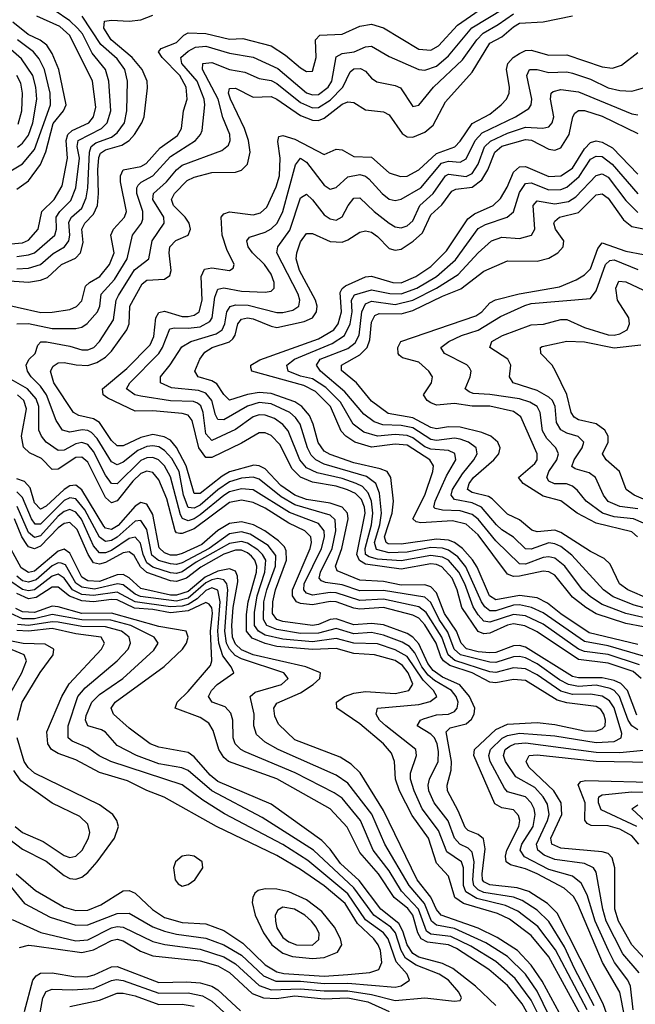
# Model space of a CAD drawing. Header units: inches. Extents: x 884549 to 1028252, y 526810 to 653624.
# Tile 105 of 256: x 942180 to 944262, y 551109 to 554438. Entities that reach past the tile are written whole.
import ezdxf

# ---------------------------------------------------------------- set-up
doc = ezdxf.new("R2010")
doc.units = ezdxf.units.IN
doc.header["$MEASUREMENT"] = 0
doc.layers.add('A9545', color=7, linetype='Continuous')

msp = doc.modelspace()

# ---------------------------------------------------------------- linework, layer by layer
at = {"layer": 'A9545', "color": 5}
for points, elevation in [([(942090, 553483.7), (942251.6, 553448.4), (942290, 553448.9), (942350, 553458.5), (942372.1, 553467.9), (942390, 553488.1), (942403.1, 553536.9), (942416.1, 553550), (942450.6, 553570), (942483.5, 553610), (942499.6, 553650), (942488.6, 553710), (942497.3, 553730), (942534.5, 553770), (942540.8, 553790), (942520.8, 553890), (942520.6, 553910), (942529.6, 553930), (942590, 553941.9), (942607.7, 553952.3), (942655.2, 554004.8), (942713.4, 554046.6), (942727.1, 554070), (942734.3, 554130), (942746.2, 554170), (942743, 554210), (942721.6, 554250), (942661.5, 554310), (942649.9, 554330), (942658.8, 554341.2), (942710, 554360.9), (942734.6, 554385.4), (942750, 554393.6), (942810, 554391.8), (942890, 554372.9), (942934.4, 554374.4), (943030, 554350.4), (943078.7, 554318.7), (943130, 554275), (943150, 554263.3), (943170, 554263.9), (943182.8, 554310), (943180.6, 554370), (943194.5, 554385.5), (943270, 554389), (943330, 554416.7), (943370, 554423.4), (943410.3, 554410.3), (943530, 554338.3), (943570, 554334.7), (943596.7, 554350), (943660.5, 554419.5), (943788.9, 554510)], 3180), ([(942170.4, 553409.6), (942210, 553411), (942290, 553393.5), (942370, 553394.2), (942390, 553398.4), (942408.7, 553411.3), (942443, 553450), (942450.8, 553470), (942456, 553510), (942500.2, 553559.8), (942543, 553630), (942561.3, 553710), (942591.7, 553750), (942596.7, 553763.3), (942596, 553790), (942575.9, 553850), (942576.2, 553870), (942581.1, 553878.9), (942590.8, 553889.2), (942630, 553910.1), (942690, 553975.5), (942774.8, 554030), (942791.9, 554050), (942796.7, 554063.3), (942806.1, 554150), (942804.2, 554170), (942780.3, 554230), (942728.7, 554290), (942724.5, 554310), (942750, 554331.8), (942774.5, 554345.5), (942810, 554348.8), (942890, 554324.7), (942970, 554311.3), (943053.2, 554273.2), (943150, 554190.6), (943170, 554183.8), (943190, 554185.6), (943223.7, 554210), (943235.5, 554230), (943250, 554312.4), (943270, 554323.8), (943310.8, 554330), (943350, 554346), (943370, 554348.6), (943430, 554313.3), (943530, 554270.1), (943550, 554267.7), (943590, 554281.4), (943630, 554316.5), (943709.5, 554410.5), (943871.9, 554510)], 3160), ([(942170, 553637.5), (942210, 553642.6), (942230.1, 553649.9), (942298.4, 553710), (942304.1, 553730), (942303.1, 553770), (942316.3, 553790), (942352.9, 553827.1), (942370.4, 553870), (942381.9, 553970), (942374.8, 554010), (942377.6, 554030), (942456.6, 554070), (942475.4, 554090), (942488.1, 554130), (942481.8, 554230), (942469.9, 554270), (942424.7, 554324.7), (942391.9, 554390), (942376, 554410), (942350, 554434.3), (942296.1, 554470)], 3260), ([(942130, 553556.8), (942210, 553551.2), (942250, 553556.9), (942273.7, 553566.3), (942321.2, 553610), (942368.4, 553631.6), (942385.3, 553650), (942394.7, 553685.3), (942390.7, 553730), (942400.6, 553750), (942430, 553780.5), (942442.6, 553810), (942446.5, 553850), (942444.8, 553930), (942448, 553972), (942453.3, 553986.7), (942470, 553998.5), (942525.9, 554014.1), (942550, 554030), (942568.1, 554050), (942593.5, 554090), (942600.4, 554110), (942612.2, 554207.8), (942611.3, 554230), (942594.7, 554270), (942560.3, 554310), (942488.8, 554370), (942464.5, 554410), (942467.2, 554432.8), (942490, 554436.5), (942550, 554432.9), (942590, 554437.6), (942630, 554453.2)], 3220), ([(942150, 553679.9), (942190, 553683.2), (942210, 553692.8), (942242.9, 553730), (942254.5, 553790), (942296.1, 553830), (942323.1, 553876.9), (942341.5, 553970), (942337.3, 554030), (942342.6, 554050), (942356.9, 554063.1), (942413.5, 554090), (942429.4, 554110), (942437, 554143), (942426.2, 554230), (942350, 554384.5), (942315.8, 554415.8), (942238, 554450)], 3280), ([(942170, 553865.2), (942210, 553892.9), (942250, 553948.3), (942268.9, 553991.1), (942293.3, 554086.7), (942328.1, 554130), (942337.2, 554150), (942312.5, 554270), (942290, 554323.9), (942271.6, 554351.6), (942248.9, 554368.9), (942208.6, 554388.6), (942157.3, 554430)], 3320), ([(942170, 553595.7), (942210, 553598), (942250, 553610), (942292.8, 553647.2), (942331.1, 553670), (942346.7, 553690), (942350, 553710), (942346.7, 553753.3), (942355.7, 553770), (942390, 553800.7), (942404.4, 553835.6), (942410.7, 553870), (942415.8, 553990), (942421.2, 554010), (942438, 554022), (942490, 554041.1), (942510, 554055.5), (942534.1, 554090), (942541.9, 554130), (942544.1, 554230), (942535.6, 554270), (942510, 554306.4), (942453.9, 554353.9), (942391.4, 554450)], 3240), ([(944270, 552036.3), (944250.6, 552050.6), (944238, 552070), (944208.8, 552150), (944190, 552170), (944176.5, 552176.5), (944130, 552187.4), (944070, 552183.4), (944036.3, 552190), (944005.8, 552205.8), (943930, 552259.6), (943890, 552280.1), (943870, 552285), (943850, 552283.5), (943790, 552264.8), (943770, 552265.8), (943670.4, 552290.4), (943649.4, 552309.4), (943627.6, 552367.6), (943598.3, 552410), (943570, 552467.5), (943550, 552485.3), (943410, 552507.8), (943330, 552507.4), (943270, 552527.6), (943214.5, 552534.5), (943200.3, 552540.3), (943193, 552550), (943197.6, 552570), (943236.7, 552650), (943249.5, 552709.5), (943246.4, 552746.4), (943230, 552762.4), (943110, 552797.3), (943064.7, 552824.7), (942990, 552884.5), (942970, 552891.8), (942930, 552888.2), (942890, 552875.5), (942850, 552848.1), (942790, 552797), (942770, 552785.9), (942750, 552789.2), (942734.2, 552830), (942719.6, 552910), (942694.2, 552954.2), (942670, 552981.9), (942650, 552993.6), (942630, 552997.6), (942610, 552995.4), (942579.1, 552980.9), (942530, 552941.5), (942510, 552933.4), (942490, 552942.9), (942442.4, 553022.4), (942422.5, 553042.5), (942410, 553049.3), (942391, 553051), (942350, 553043.3), (942324.5, 553050), (942303.3, 553083.3), (942270.4, 553170), (942250, 553199.5), (942219.3, 553230), (942206.2, 553250), (942202.4, 553270), (942211.2, 553288.8), (942231.9, 553310), (942241.9, 553338.1), (942251.2, 553348.8), (942270.7, 553349.3), (942350, 553334.5), (942390, 553321.4), (942410, 553321.4), (942430.3, 553329.7), (942450, 553349.6), (942496.9, 553423.1), (942505.7, 553490), (942513.9, 553506.1), (942567.9, 553592.1), (942616.4, 553630), (942628.5, 553690), (942668.3, 553750), (942667.5, 553770), (942630.5, 553830), (942632, 553850), (942676.4, 553890), (942710, 553931), (942730, 553946.3), (942863.7, 553996.3), (942886.2, 554013.8), (942891.5, 554030), (942890.6, 554050), (942867.2, 554107.2), (942850.8, 554170), (942798.7, 554270), (942799.3, 554290), (942830, 554293.4), (942890, 554269.8), (942941.3, 554261.3), (942990, 554239.6), (943030, 554232.1), (943050, 554222.8), (943130, 554158.5), (943170, 554140.7), (943190, 554141.5), (943230, 554165.7), (943273.2, 554210), (943297.9, 554262.1), (943310, 554272.5), (943332.7, 554272.7), (943350, 554264.6), (943370, 554240.5), (943387.9, 554227.9), (943450, 554216.1), (943467.3, 554207.3), (943510, 554144.7), (943530, 554149.3), (943579, 554210), (943677.7, 554302.3), (943725.6, 554370), (943747.2, 554392.8), (943798.4, 554421.6), (943850, 554458.4)], 3140), ([(944266.8, 552086.8), (944235.8, 552170), (944213.3, 552193.3), (944190, 552204), (944150, 552212.9), (944070, 552212.3), (944050, 552216.8), (943890, 552316.1), (943870, 552321.9), (943850, 552321.3), (943790, 552298.6), (943770, 552296.8), (943730, 552300.4), (943691.1, 552311.1), (943673, 552330), (943657.7, 552370), (943616.8, 552430), (943590, 552500.4), (943570, 552520.3), (943550, 552526.9), (943470, 552525.8), (943410, 552538.1), (943330, 552542.7), (943254.1, 552574.1), (943248, 552590), (943269.6, 552650), (943291.1, 552750), (943288.4, 552770), (943270.5, 552790), (943230, 552803.4), (943150, 552815.5), (943110.1, 552829.9), (943063.1, 552863.1), (943010, 552919.8), (942990, 552930), (942971.9, 552931.9), (942890, 552908.8), (942864.9, 552895.1), (942790, 552836.1), (942770, 552836), (942743.3, 552930), (942710, 552992.1), (942690, 553016.2), (942668.1, 553028.1), (942630, 553035), (942590, 553025.8), (942530, 552996.9), (942510, 552997.3), (942490, 553015.5), (942450, 553076.4), (942430, 553089), (942379.7, 553099.7), (942362.1, 553110), (942295.8, 553210), (942284.1, 553250), (942293.2, 553266.8), (942310, 553277.7), (942330, 553279.5), (942371.2, 553271.2), (942410, 553269.3), (942441, 553279), (942470, 553297.6), (942490, 553317.6), (942542.8, 553390), (942550.2, 553410), (942552.2, 553470), (942594.6, 553545.4), (942610, 553557.8), (942670, 553561.3), (942687.3, 553572.7), (942692.1, 553590), (942685.6, 553650), (942687.7, 553670), (942707.9, 553692.1), (942749.2, 553710), (942757.7, 553730), (942753.3, 553750), (942739.8, 553770), (942700.3, 553810), (942693, 553830), (942703.3, 553850), (942745.9, 553894.1), (942770, 553906.1), (942830, 553921.1), (942910, 553922.7), (942930.5, 553929.5), (942950.8, 553949.2), (942959, 553990), (942954.1, 554030), (942940.7, 554070), (942892.5, 554170), (942886.4, 554190), (942890, 554205.5), (942910, 554206.2), (942970, 554176.4), (943030, 554178.2), (943050, 554169.8), (943130, 554114.3), (943170, 554098.1), (943190, 554097.7), (943210, 554105), (943270, 554152.5), (943290, 554160.7), (943310, 554158.7), (943350, 554133.3), (943410, 554127), (943430, 554116.4), (943473, 554053), (943490, 554042.1), (943510, 554040.7), (943550, 554057.7), (943578.5, 554081.5), (943620, 554160), (943710, 554260.8), (943770, 554359), (943810, 554379.8), (943850, 554414.4), (943870, 554426), (943950, 554430.5), (944050, 554451)], 3120), ([(942122.4, 553910), (942190, 553951.2), (942230, 553999.2), (942283.7, 554150), (942282.5, 554190), (942264, 554270), (942245.8, 554305.8), (942226.8, 554330), (942172.8, 554370)], 3340), ([(942172.9, 554007.1), (942190, 554020.7), (942210, 554047.6), (942224.9, 554090), (942238, 554170), (942235, 554210), (942223.9, 554250), (942185.8, 554305.8), (942150, 554337.9)], 3360), ([(944281.3, 552210), (944254.3, 552234.3), (944170, 552262.5), (944070, 552275), (943930, 552368.3), (943888.5, 552388.5), (943850, 552394.7), (943830, 552390.8), (943770, 552363.8), (943750, 552362), (943730, 552369.5), (943674.8, 552450), (943659.4, 552510), (943642.7, 552550), (943608.1, 552588.1), (943590, 552596.2), (943570, 552598.4), (943470, 552580.6), (943350, 552597), (943329.4, 552609.4), (943320.7, 552630), (943348.4, 552770), (943346, 552790), (943335.7, 552815.7), (943315.7, 552835.7), (943288.9, 552848.9), (943250, 552860.6), (943170, 552874.3), (943130, 552891.1), (943100.6, 552920.6), (943060.4, 553000.4), (943030, 553032.3), (943010, 553041.3), (942990, 553041.7), (942930, 553006.2), (942830, 552957.8), (942810, 552957.9), (942786.2, 552990), (942763.3, 553083.3), (942750, 553101.3), (942730, 553106.8), (942630, 553115.8), (942570, 553114), (942477.9, 553157.9), (942462.3, 553170), (942460.6, 553190), (942541.8, 553258.2), (942620.7, 553339.3), (942633.4, 553366.6), (942640.7, 553430), (942650, 553448.1), (942670, 553452.2), (942730, 553434.6), (942750, 553434.1), (942770, 553438.6), (942786.8, 553450), (942797.1, 553490), (942794.2, 553570), (942805.5, 553594.5), (942830, 553599.3), (942889.8, 553590.2), (942902, 553598), (942905, 553610), (942880.6, 553660.6), (942864.2, 553710), (942861.5, 553770), (942870, 553781.4), (942890, 553788), (942970, 553778.9), (942994.4, 553785.6), (943016, 553804), (943047.3, 553872.7), (943059, 553910), (943060.7, 553970), (943053.2, 554026.8), (943056.6, 554043.4), (943070, 554047.2), (943110, 554033.9), (943210, 553982.5), (943250, 553999.9), (943270, 553997.9), (943310, 553975.4), (943370, 553972.9), (943430, 553919.9), (943468.2, 553908.2), (943490, 553909.1), (943530, 553930.1), (943590, 553985.6), (943651.7, 554008.3), (943670, 554027.5), (943710, 554087.4), (943770, 554119.2), (943808.4, 554150), (943825.9, 554170), (943835, 554190), (943836.4, 554210), (943826.6, 554270), (943830.3, 554290), (943848.4, 554310), (943870, 554324.3), (943890, 554334), (943910, 554335), (943970, 554317.8), (944030, 554319.9), (944150, 554278.6), (944185.1, 554274.9), (944215.2, 554284.8), (944270, 554326.9)], 3080), ([(944276.6, 552256.6), (944170, 552291.1), (944090, 552301.7), (944070, 552309.4), (943950, 552393.8), (943890, 552422.1), (943850, 552426.5), (943770, 552400.7), (943750, 552404.1), (943730, 552425.3), (943713.1, 552453.1), (943685.3, 552530), (943665.4, 552570), (943630.4, 552610), (943610, 552621.2), (943570, 552626.1), (943470, 552608), (943390, 552614), (943362.1, 552622.1), (943349.7, 552630), (943348, 552650), (943369.6, 552730), (943374.8, 552770), (943369.7, 552809.7), (943358.5, 552838.5), (943339.2, 552859.2), (943318.4, 552870), (943270, 552886.2), (943185.7, 552905.7), (943150, 552923.3), (943127.7, 552950), (943087.9, 553047.9), (943069.8, 553069.8), (943041.8, 553090), (943010, 553101.2), (942990, 553101.7), (942970, 553095.3), (942910, 553051.9), (942830, 553015.8), (942810, 553037.4), (942800.6, 553110), (942792.1, 553132.1), (942781, 553141), (942767.4, 553147.4), (942690, 553149.1), (942590, 553164.6), (942569.8, 553170), (942540.7, 553190), (942552.6, 553210), (942650.3, 553309.7), (942663.2, 553330), (942687.7, 553392.3), (942703.4, 553396.6), (942750, 553394.9), (942790, 553400), (942822.5, 553417.5), (942831.4, 553430), (942840.1, 553499.9), (942850, 553527.1), (942870, 553531.3), (942930, 553520.4), (943010, 553517.3), (943030, 553520.4), (943040.2, 553530), (943040.6, 553550), (943030, 553577.9), (943008.1, 553610), (942967, 553650), (942952.5, 553670), (942948.2, 553690), (942957.2, 553702.8), (943010, 553720.1), (943030, 553730.8), (943050.9, 553750), (943069.7, 553790), (943112.3, 553947.7), (943130, 553969.5), (943150, 553956.3), (943210, 553878.6), (943230, 553865.5), (943250, 553871.2), (943290, 553907.2), (943330, 553914.5), (943350, 553908.9), (943360.4, 553900.4), (943406, 553850), (943430, 553831.9), (943450, 553826.7), (943470, 553831.4), (943536.7, 553870), (943606.5, 553953.5), (943630, 553960.4), (943670, 553957), (943690, 553967.3), (943720.1, 554030), (943744.1, 554055.9), (943856.6, 554110), (943901.7, 554138.3), (943909.9, 554150.1), (943912.4, 554170), (943895.6, 554250), (943903.5, 554270), (943929.9, 554270.1), (943970, 554259.9), (944030, 554261.7), (944050, 554257.5), (944110, 554236.8), (944170, 554208.3), (944210, 554199), (944250, 554196.6), (944290, 554208.3)], 3060), ([(942174.7, 554085.3), (942187.6, 554130), (942189.4, 554190), (942183.3, 554223.3), (942170.5, 554250)], 3380), ([(944290, 552285.6), (944170, 552320.6), (944090, 552336), (943950, 552432.4), (943910.4, 552450.4), (943870, 552459.1), (943850, 552458.1), (943790, 552439), (943770, 552439), (943752.5, 552452.5), (943741.7, 552470), (943688.4, 552588.4), (943661.5, 552621.5), (943630, 552644.8), (943610, 552651.3), (943570, 552653), (943490, 552637.9), (943430, 552635.9), (943386.5, 552646.5), (943380.3, 552670), (943398, 552730), (943403.8, 552770), (943396.6, 552836.6), (943384.8, 552870), (943353, 552893), (943210, 552935.4), (943181.3, 552950), (943165.9, 552965.9), (943153.8, 552990), (943128.7, 553070), (943113.1, 553093.1), (943093.9, 553110), (943030, 553138.9), (942990, 553143.5), (942950, 553131.9), (942870, 553085.3), (942850, 553086.8), (942841.9, 553101.9), (942829.7, 553150), (942810, 553174.8), (942784.4, 553184.4), (942693.7, 553193.7), (942656.1, 553210), (942656.7, 553230), (942689.2, 553270.8), (942727.8, 553332.2), (942758.6, 553350), (942844, 553376), (942864.3, 553390), (942873.8, 553410), (942880.6, 553450), (942891.7, 553468.3), (942910, 553473.9), (942953.1, 553473.1), (943050, 553447.9), (943070, 553447.9), (943103.7, 553456.3), (943123.9, 553470), (943127.7, 553490), (943122, 553510), (943049.9, 553650), (943053.1, 553670), (943093.1, 553726.9), (943130, 553836), (943138.5, 553841.5), (943150, 553847.9), (943170, 553829.5), (943210, 553778.5), (943230, 553765.2), (943250, 553760.7), (943270, 553771.4), (943290.9, 553810), (943310, 553834.5), (943330, 553836.4), (943379.1, 553790), (943430, 553750.5), (943450, 553737.5), (943470, 553734.4), (943490, 553741.2), (943510, 553758.2), (943532.9, 553810), (943577.9, 553850), (943620.5, 553910), (943630, 553916.2), (943690, 553907.5), (943710, 553918.1), (943730.3, 553949.7), (943752, 554008), (943772, 554028), (943830, 554055), (943890, 554074.4), (943948.7, 554071.3), (943970, 554075.9), (943980.7, 554090), (943985.8, 554110), (943975.1, 554170), (943977, 554190), (943984.2, 554195.8), (944010, 554202.3), (944070, 554194.6), (944250, 554120.4), (944270, 554116)], 3040), ([(944270, 552325.6), (944105.3, 552365.3), (944010, 552428.6), (943965.2, 552465.3), (943930, 552483), (943870, 552491.2), (943790, 552476.4), (943769.2, 552490), (943726.9, 552586.9), (943711.4, 552611.4), (943678, 552650), (943650, 552670.7), (943630, 552677.7), (943590, 552681.9), (943470, 552664.5), (943425.7, 552665.7), (943419.2, 552670), (943413.7, 552690), (943439.1, 552770), (943443.9, 552810), (943435.1, 552890), (943423.2, 552910), (943399.5, 552919.5), (943310, 552940), (943230, 552967.6), (943210, 552979.3), (943188.9, 553008.9), (943172.6, 553070), (943159.8, 553099.8), (943134.6, 553130), (943110, 553146.1), (943030, 553173.9), (942990, 553177.8), (942950, 553170.6), (942890, 553152), (942870.6, 553170.6), (942846.8, 553206.8), (942830, 553216.5), (942783.9, 553230), (942772, 553250), (942789.7, 553290.3), (942805.8, 553314.2), (942830.5, 553329.5), (942890, 553348.6), (942901, 553359), (942908.6, 553371.4), (942918, 553410), (942930, 553425.4), (942950, 553429.8), (942970, 553426.6), (943030, 553401.5), (943050, 553397.8), (943142.3, 553417.7), (943170, 553430.1), (943184.3, 553450), (943186.2, 553470), (943180.4, 553490), (943126.6, 553590), (943115.3, 553630), (943117.1, 553650), (943130, 553686.7), (943150, 553715), (943170, 553714.7), (943230, 553688.1), (943270, 553685.4), (943290, 553693.5), (943330, 553720.1), (943350, 553724.1), (943370, 553719.3), (943390, 553705.4), (943430, 553664.8), (943450, 553658.7), (943470, 553662.6), (943511.1, 553688.9), (943542.3, 553717.7), (943570, 553778.1), (943607.4, 553812.6), (943641.5, 553858.5), (943654.9, 553865.1), (943710, 553872.4), (943742.9, 553897.1), (943763.5, 553930), (943786.3, 553990), (943810, 554010.9), (943890, 554033), (943910.7, 554030.7), (943970, 553999.9), (943990, 553996.7), (944010, 554004.7), (944038.3, 554050), (944050.5, 554109.5), (944057.6, 554122.4), (944070, 554130.8), (944090, 554130.9), (944150, 554111.8), (944270, 554053.8)], 3020), ([(944290, 552385.2), (944230, 552396.7), (944130, 552428.6), (944094.4, 552450), (944050, 552485), (943990, 552559.3), (943970, 552571.6), (943950, 552573.9), (943870, 552556.3), (943850, 552555.6), (943830, 552562.9), (943730, 552696.3), (943690, 552732.1), (943643.7, 552743.7), (943537, 552737), (943520.5, 552740.5), (943509.7, 552750), (943549.7, 552830), (943576.6, 552910), (943579.8, 552930), (943566.9, 552950), (943490, 552999), (943450, 553003.4), (943370, 552992.2), (943313.3, 553010), (943282.9, 553030), (943266.9, 553046.9), (943231.3, 553130), (943180.9, 553180.9), (943140.8, 553200.8), (942964.8, 553250), (942962.1, 553262.1), (942961.9, 553270), (942992.2, 553287.8), (943190, 553359.4), (943242.1, 553390), (943256.6, 553410), (943268.4, 553450), (943263.8, 553516.2), (943270.5, 553529.5), (943282.2, 553537.8), (943350, 553568.8), (943370, 553571.4), (943442, 553550), (943470, 553548.9), (943519.9, 553570), (943570, 553604.2), (943623.6, 553656.4), (943695, 553765), (943717.9, 553782.1), (943780.9, 553810), (943806.5, 553833.5), (943828.5, 553871.5), (943850, 553922.4), (943870, 553941.1), (943890, 553941.4), (943970, 553908.5), (944010, 553910.7), (944050, 553935.9), (944090, 554002.1), (944110, 554022.5), (944130, 554028.6), (944150, 554024), (944184.7, 554004.7), (944270, 553916.2)], 2980), ([(944327.6, 552407.6), (944230.4, 552430.4), (944150, 552460.3), (944110, 552486.3), (944083.8, 552510), (944023.5, 552590), (943990, 552617.3), (943970, 552621.9), (943950, 552619.4), (943890, 552597.3), (943870, 552597.8), (943790, 552675.7), (943730, 552749.4), (943710, 552765.2), (943670, 552777.5), (943610, 552779.6), (943584.9, 552784.9), (943580.5, 552790), (943585, 552810), (943623.9, 552896.1), (943654.6, 552950), (943651.8, 552971.8), (943630, 552981.7), (943570, 552985.4), (943550, 552993.5), (943510, 553024), (943490, 553032.3), (943450, 553036), (943390, 553030.4), (943343.6, 553043.6), (943308.1, 553070), (943264.6, 553144.6), (943214.9, 553194.9), (943170, 553223.4), (943130, 553232.9), (943088, 553250), (943083.1, 553270), (943109.9, 553290), (943236.7, 553343.3), (943278.3, 553370), (943297.6, 553410), (943303.9, 553450), (943302.1, 553490), (943312.6, 553507.4), (943370, 553524.9), (943432.1, 553512.1), (943470, 553511.5), (943522.5, 553530), (943589.9, 553570), (943653.5, 553626.5), (943730, 553732), (943754.7, 553745.4), (943829, 553771), (943850, 553788.4), (943870, 553854.1), (943890, 553884.8), (943910, 553886.6), (943970, 553862.8), (944010, 553863.7), (944030, 553872.3), (944072.2, 553907.8), (944110, 553966.1), (944130, 553977.1), (944150, 553975.2), (944183.7, 553950), (944270, 553849.5)], 2960), ([(944384.6, 552424.6), (944257.9, 552457.9), (944186.6, 552486.6), (944154, 552510), (944047.6, 552627.6), (944010, 552656.5), (943990, 552665.9), (943970, 552668.8), (943910, 552647.8), (943890, 552649.3), (943850, 552688.1), (943810, 552713), (943791.9, 552730), (943742.1, 552790), (943710, 552804), (943650, 552815.6), (943638.6, 552830), (943643.2, 552850), (943677.4, 552902.6), (943716.3, 552950), (943727.1, 552970), (943723.5, 552990), (943697.3, 553010), (943670, 553019.4), (943650, 553022.6), (943590, 553015.8), (943570, 553018.8), (943510, 553058.1), (943470, 553066), (943408.3, 553068.3), (943378.6, 553078.6), (943344, 553104), (943280.1, 553180.1), (943197.6, 553250), (943183.4, 553270), (943196, 553290), (943290, 553325.9), (943314.3, 553345.8), (943328.1, 553371.9), (943337.6, 553450), (943350, 553476.9), (943370, 553486.1), (943450, 553475), (943510, 553489.5), (943589.6, 553530), (943663.2, 553576.8), (943730, 553649.7), (943776, 553690), (943810, 553702.4), (943870, 553698.6), (943910.6, 553709.4), (943922.6, 553730), (943916.3, 553810), (943930, 553825.3), (943990, 553815.7), (944036.3, 553823.7), (944060.6, 553839.4), (944130, 553911.9), (944150, 553917.5), (944170, 553905.7), (944230, 553827), (944270, 553786.2)], 2940), ([(944310, 552478.9), (944236.7, 552510), (944208.1, 552530), (944177.3, 552597.3), (944156.4, 552616.4), (944110, 552639.6), (944010, 552704.5), (943990, 552711.5), (943930, 552706.2), (943911.6, 552711.6), (943870, 552746.4), (943830, 552766.6), (943778.3, 552818.3), (943765.5, 552825.5), (943710, 552839.8), (943694.8, 552850), (943699.6, 552870), (943714.5, 552890), (943783.6, 552950), (943800.7, 552970), (943805.1, 552990), (943797.1, 553010), (943773.6, 553030), (943742.6, 553042.6), (943670, 553060.7), (943630, 553062), (943590, 553054.9), (943570, 553059.6), (943510, 553091.7), (943426.3, 553106.3), (943370, 553147.8), (943318.7, 553210), (943268.1, 553251.9), (943268.3, 553270), (943330, 553304.5), (943354.9, 553330), (943364.6, 553355.4), (943370, 553415.6), (943381.5, 553438.5), (943395.6, 553444.4), (943470, 553444), (943510, 553454.6), (943610, 553502.9), (943672.4, 553527.6), (943750, 553587.5), (943830, 553622.3), (943930, 553621.4), (943970, 553631.8), (944000.2, 553650), (944017.7, 553670), (944019.7, 553690), (943992.5, 553730), (943986.3, 553750), (943990, 553757.3), (944005.5, 553770), (944070, 553786), (944130, 553846.1), (944150, 553848.9), (944170, 553834.4), (944221.7, 553761.7), (944250, 553739.4), (944290, 553730.9)], 2920), ([(944269.2, 552690), (944250, 552706.2), (944130, 552736.1), (944065.1, 552770), (944010, 552811), (943950, 552826.8), (943882.1, 552870), (943866.7, 552890), (943921.9, 552938), (943929.6, 552950), (943929.9, 552970), (943875.1, 553095.1), (943850, 553113.3), (943770, 553131.8), (943710, 553131.6), (943650, 553140.8), (943590, 553134.9), (943570, 553142.3), (943557.9, 553150), (943545.6, 553170), (943572.8, 553210), (943576, 553230), (943563.9, 553250), (943530, 553280.2), (943475.1, 553295.1), (943463.7, 553303.7), (943459.4, 553310), (943458.3, 553330), (943469.2, 553350), (943723.1, 553436.9), (943742.3, 553450), (943770, 553481.2), (943788.6, 553491.4), (943869.2, 553510.8), (944005.3, 553534.7), (944061.5, 553558.5), (944090, 553575.9), (944110, 553596), (944135.7, 553664.3), (944150, 553683.6), (944230, 553655.8), (944290, 553643.8)], 2880), ([(944290, 552735.3), (944256.2, 552750), (944190, 552756.6), (944150.4, 552770), (944095.4, 552810), (944066.7, 552846.7), (944050, 552860.7), (944029.1, 552869.2), (943988.6, 552868.6), (943970, 552877.3), (943962.6, 552890), (943969.1, 552910), (943996.4, 552950), (944001.8, 552970), (943993.3, 552990), (943962.4, 553022.4), (943947.7, 553047.7), (943939.6, 553110), (943929.9, 553130), (943904.8, 553144.8), (943870, 553155.7), (943770, 553171.2), (943714, 553174), (943699.8, 553179.8), (943686, 553190), (943703.4, 553230), (943706.6, 553250), (943700.6, 553260.6), (943691.6, 553271.6), (943616.5, 553310), (943604.7, 553330), (943631.6, 553350), (943674.6, 553370), (943730, 553388.2), (943805.9, 553434.1), (943887.8, 553472.2), (943910, 553478.2), (944110, 553495.3), (944130, 553521.1), (944161.5, 553610), (944176.2, 553623.8), (944190, 553626.6), (944270, 553593.3)], 2860), ([(944270, 552784.1), (944210, 552791.9), (944170, 552809.4), (944153.8, 552830), (944126.8, 552890), (944105.4, 552905.4), (944058.9, 552918.9), (944047.2, 552927.2), (944055.2, 552950), (944082.2, 552990), (944087.9, 553010), (944069, 553029), (944030, 553040.1), (944010, 553050.8), (943995.6, 553075.6), (943990.3, 553130.3), (943981.5, 553150), (943970, 553161.9), (943930, 553183.9), (943848.7, 553210), (943835.9, 553230), (943841.3, 553270), (943830.5, 553290), (943769.9, 553330), (943776.8, 553350), (943812.7, 553370), (943910, 553406.2), (943951.7, 553408.3), (944010, 553424.3), (944030, 553424.2), (944090, 553396.9), (944170, 553373.1), (944190, 553371.3), (944210, 553375.7), (944234.3, 553390), (944242.8, 553410), (944240.3, 553430), (944202.1, 553490), (944196.1, 553530), (944205.9, 553554.1), (944230, 553551.6), (944290, 553523.3)], 2840), ([(944290, 552817.1), (944258.5, 552830), (944231.5, 552850), (944208.4, 552910), (944163.4, 552950), (944151, 552970), (944169.9, 553010), (944169.9, 553030), (944159.1, 553050), (944130, 553071.6), (944070, 553085.2), (944054.7, 553094.7), (944045.3, 553110), (944030.7, 553170.7), (943992.5, 553250), (943980.5, 553270), (943942.1, 553310), (943941.8, 553330), (943947.2, 553332.8), (944030, 553350.7), (944090, 553348.9), (944190, 553328.5), (944280.8, 553339.2)], 2820), ([(944254.3, 551090), (944246.1, 551170), (944237.1, 551190), (944191.5, 551250), (944171.2, 551290), (944125.6, 551390), (944099.2, 551479.2), (944078.8, 551518.8), (944050, 551541.6), (943970, 551564.4), (943887.4, 551607.4), (943873, 551630), (943878.5, 551650), (943915.9, 551710), (943923.7, 551750), (943919.7, 551770), (943909.6, 551790), (943890, 551809.9), (943830, 551827.5), (943819.7, 551839.7), (943770.9, 551930), (943766.7, 551950), (943772.7, 551970), (943811.6, 552008.4), (943830, 552017.7), (943870, 552025.2), (943990, 552016.7), (944130, 551993.5), (944190, 551997.6), (944213.8, 552010), (944215.8, 552024.2), (944190, 552111.1), (944174.5, 552134.5), (944150, 552150.9), (944110, 552157.4), (944050, 552156.6), (944010, 552167.9), (943930, 552222.6), (943890, 552243.2), (943850, 552246.1), (943790, 552230.6), (943770, 552233.4), (943651.6, 552271.6), (943629.2, 552290), (943607.6, 552350), (943554.1, 552434.1), (943530, 552453.2), (943410, 552478.7), (943330, 552474.6), (943250, 552500.1), (943230, 552501.4), (943170, 552492.5), (943150, 552498.6), (943140.4, 552510), (943142.4, 552530), (943201, 552650), (943211.1, 552690), (943209.9, 552710), (943190, 552735), (943092.3, 552772.3), (942970, 552848), (942930, 552851.8), (942890, 552841.2), (942870, 552829.6), (942790, 552764.2), (942770, 552750.5), (942750, 552743.9), (942730.9, 552750.9), (942723.7, 552763.7), (942690, 552892.4), (942670, 552929.9), (942649.8, 552949.8), (942630, 552957.8), (942610, 552956.6), (942590, 552947.1), (942510, 552869), (942490, 552870.3), (942470, 552897.8), (942430, 552977.6), (942410, 553001.5), (942390, 553008.6), (942370, 553004), (942330, 552983), (942310, 552981.1), (942269.9, 553010), (942253.2, 553030), (942244.8, 553050), (942244.2, 553130), (942236.1, 553156.1), (942206.1, 553190), (942135.8, 553230)], 3160), ([(944225.2, 551070), (944209.1, 551150), (944150.7, 551250), (944067.6, 551447.6), (944053, 551473), (944021.7, 551501.7), (943930, 551549.6), (943890, 551566.6), (943840.3, 551580.3), (943825.7, 551590), (943823.3, 551610), (943827.9, 551630), (943868, 551710), (943871.3, 551730), (943867, 551747), (943850, 551765.8), (943810, 551773.3), (943786.8, 551786.8), (943716, 551950), (943717.8, 551970), (943790, 552038.1), (943830, 552056.2), (943930, 552061.2), (943990, 552054.9), (944090, 552033.1), (944128.1, 552031.9), (944150, 552039.7), (944159.7, 552050), (944161.6, 552070), (944156, 552090), (944145, 552105), (944130, 552115.5), (944030, 552127.9), (943997.4, 552137.4), (943890, 552203.2), (943850, 552207.2), (943790, 552195.6), (943770, 552197.6), (943709.8, 552229.8), (943634.3, 552254.3), (943612.8, 552270), (943603.8, 552283.8), (943588.8, 552330), (943550, 552391.8), (943530, 552414.3), (943510, 552424.3), (943410, 552450.4), (943330, 552445.2), (943310, 552448), (943250, 552470.1), (943230, 552471.3), (943170, 552459.5), (943130, 552463.8), (943115.8, 552470), (943103.1, 552490), (943103.1, 552510), (943162.2, 552650), (943166.6, 552670), (943164.1, 552690), (943144.3, 552710), (943090, 552735.8), (943010, 552786.2), (942970, 552805.8), (942930, 552813.4), (942890, 552805.1), (942770, 552716.1), (942730, 552700.3), (942721.1, 552701.1), (942710, 552703.4), (942705.4, 552710), (942677.7, 552817.7), (942650, 552882.3), (942630, 552907.4), (942610, 552911.6), (942590, 552903.1), (942562.7, 552877.3), (942510, 552811.3), (942490, 552804.7), (942470, 552822.9), (942410, 552942.3), (942390, 552959.4), (942370, 552957.9), (942310, 552918.2), (942290, 552917.7), (942254.2, 552954.2), (942213.2, 552973.2), (942193.2, 552993.2), (942186.5, 553030), (942202.5, 553122.5), (942194.2, 553150), (942172.5, 553170)], 3180), ([(944195.5, 550990), (944152.9, 551110), (943997.2, 551417.2), (943964.9, 551450), (943901.8, 551490), (943862.4, 551502.4), (943770, 551512.8), (943750, 551523), (943745.3, 551530), (943743.7, 551550), (943753.9, 551633.9), (943748.7, 551668.7), (943730, 551682.6), (943696.2, 551696.3), (943686.3, 551706.3), (943663.1, 551763.1), (943626.9, 551830), (943625.6, 551850), (943639.2, 551900.8), (943640.4, 551930), (943621.8, 552030), (943636.3, 552043.7), (943690, 552057), (943707.6, 552072.4), (943717.1, 552090), (943719.6, 552110), (943701.2, 552150), (943668.7, 552188.7), (943610, 552214.7), (943577.8, 552237.8), (943560.7, 552260.7), (943530, 552327.9), (943510, 552350.2), (943490, 552362.3), (943410, 552391.7), (943370, 552396.1), (943310, 552391.4), (943250, 552412.1), (943230, 552410), (943190, 552393.2), (943170, 552389.8), (943070, 552402.8), (943049.6, 552410), (943035.4, 552430), (943035.8, 552470), (943044.8, 552510), (943082.7, 552610), (943081.7, 552641.7), (943075.4, 552655.4), (943055.5, 552675.5), (943009.2, 552709.2), (942970.6, 552730.6), (942930, 552740), (942890, 552734.1), (942850, 552710.8), (942796, 552664), (942730, 552633), (942710, 552627.2), (942690, 552627.9), (942670, 552635.3), (942652, 552652), (942630, 552765.5), (942610, 552800.3), (942590, 552806.1), (942570, 552792.9), (942512.6, 552727.4), (942490, 552714.5), (942470, 552719.2), (942465, 552725), (942390, 552848.8), (942370, 552864.6), (942350, 552862.1), (942330, 552849.2), (942270, 552793.7), (942250, 552783.3), (942230, 552804.8), (942214.9, 552854.9), (942196.7, 552876.7), (942170, 552885.4)], 3220), ([(944123.3, 551103.3), (944055.7, 551230), (944022.6, 551302.6), (943970, 551388.3), (943930, 551427.4), (943879.5, 551459.5), (943850, 551470.5), (943750, 551486.8), (943730, 551495.9), (943715.8, 551510), (943712, 551530), (943717, 551590), (943710, 551623.4), (943696.7, 551636.7), (943668.3, 551650), (943650, 551669.9), (943628.6, 551728.6), (943581.3, 551790), (943563.2, 551830), (943561.4, 551850), (943565.9, 551870), (943595, 551930), (943596.7, 551963.3), (943592.1, 551990), (943582.5, 552010), (943570, 552022.6), (943524.1, 552050), (943535.6, 552070), (943545.7, 552074.3), (943590, 552087.1), (943630.2, 552089.8), (943650, 552099.1), (943659.4, 552110), (943662.4, 552130), (943656.2, 552150), (943640.1, 552170), (943583.3, 552203.3), (943561.7, 552221.7), (943540, 552250), (943516.8, 552296.8), (943498.3, 552318.3), (943473.3, 552333.3), (943410, 552357.3), (943370, 552365.6), (943310, 552361.4), (943250, 552379.2), (943190, 552363.8), (943130, 552363), (943050, 552376.1), (943015.5, 552390), (943004.4, 552410), (943006.1, 552470), (943015.8, 552510), (943045.3, 552590), (943046.5, 552626.5), (943019.9, 552659.9), (942959, 552699), (942930, 552706.5), (942890, 552699.6), (942820.6, 552650), (942730, 552602), (942710, 552595.8), (942690, 552597.8), (942649.2, 552609.2), (942627.3, 552627.3), (942610, 552714.2), (942590, 552744.7), (942570, 552742.1), (942510, 552688.8), (942490, 552676.9), (942470, 552673.5), (942450, 552688.8), (942400.5, 552780.5), (942370, 552817.5), (942350, 552821.4), (942330, 552812.5), (942250, 552732.1), (942232.3, 552732.3), (942220.1, 552750), (942190, 552822.2), (942170, 552841.7)], 3240), ([(944098.8, 551090), (943992.4, 551292.4), (943931.9, 551371.9), (943864.1, 551424.1), (943822.5, 551442.5), (943726.1, 551466.1), (943688.5, 551488.5), (943681, 551510), (943681.1, 551570), (943674, 551590), (943624, 551624), (943596.3, 551696.3), (943540.9, 551770), (943513.7, 551830), (943501.7, 551870), (943501.6, 551890), (943522.1, 551950), (943519.6, 551970), (943417.9, 552050), (943397.3, 552070), (943385.8, 552090), (943389.9, 552110.1), (943530, 552122.5), (943567.8, 552132.2), (943590.8, 552150), (943578.9, 552170), (943544.3, 552204.3), (943490, 552284.8), (943450, 552307.2), (943390, 552327.1), (943310, 552329.8), (943250, 552346), (943170, 552334.6), (943070, 552343), (943010, 552357.3), (942987.1, 552370), (942973.9, 552390), (942973.6, 552433.6), (942983.1, 552490), (943009.4, 552570), (943011.9, 552610), (943001, 552630), (942985.3, 552645.3), (942950, 552668.4), (942930, 552674.1), (942890, 552666.8), (942776.6, 552603.4), (942730, 552571.4), (942710, 552565.8), (942690, 552568.1), (942630, 552586.6), (942610, 552601.1), (942597.1, 552630), (942588, 552668), (942570, 552688.4), (942550, 552683.4), (942490, 552643.7), (942470, 552635), (942450, 552635.3), (942430, 552658.8), (942389, 552749), (942370, 552773.3), (942350, 552781.8), (942330, 552775.5), (942310, 552759.2), (942250, 552692.4), (942230, 552687.1), (942210, 552703.8), (942171.6, 552791.6)], 3260), ([(944074.9, 551074.9), (943970, 551269.4), (943910, 551341), (943836.3, 551396.3), (943795.5, 551415.5), (943680.8, 551450), (943651.6, 551470), (943630, 551541.4), (943590, 551585.6), (943562.8, 551670), (943506.8, 551746.8), (943464.9, 551830), (943450.9, 551870), (943447.2, 551930), (943437.9, 551957.9), (943410.4, 551990), (943330, 552057.2), (943252.2, 552110), (943251.6, 552130), (943278.3, 552150), (943310, 552160.4), (943350, 552166.5), (943450, 552159.4), (943495.7, 552170), (943509.1, 552190.9), (943494.1, 552230), (943474.8, 552254.8), (943450, 552271.2), (943380.4, 552290), (943310, 552294.4), (943250, 552312.4), (943170, 552308.2), (943050, 552319.1), (943010, 552328.8), (942966.6, 552346.6), (942947.4, 552370), (942946.6, 552426.6), (942953.2, 552470), (942980.9, 552570), (942981.4, 552590), (942975.1, 552610), (942964, 552624), (942950, 552635.9), (942930, 552644.3), (942910, 552644.5), (942870, 552630.5), (942792.6, 552587.4), (942744.4, 552550), (942710, 552537.9), (942690, 552540.3), (942610, 552568.6), (942588.4, 552588.4), (942566.8, 552626.8), (942550, 552638.9), (942530, 552634.8), (942470, 552602.4), (942450, 552597.1), (942430, 552602.1), (942411.4, 552630), (942374.8, 552714.8), (942350, 552738.1), (942330, 552735), (942310, 552720.3), (942250, 552657.4), (942230, 552648.4), (942210, 552655.3), (942203.6, 552663.6), (942187.6, 552690), (942162.8, 552750)], 3280), ([(944063.7, 550970), (943947.2, 551187.1), (943910, 551240.8), (943863.1, 551290), (943795, 551335), (943730, 551366.3), (943605.2, 551410), (943590, 551429.6), (943570.7, 551470.7), (943524.2, 551530), (943410, 551764.4), (943331.9, 551891.8), (943300.9, 551920.9), (943264.2, 551944.2), (943110, 552003.3), (943055.4, 552055.4), (943043.3, 552083.3), (943039, 552110), (943050, 552126.6), (943130, 552162.2), (943172.7, 552190), (943195.5, 552210), (943197.2, 552230), (943147.8, 552250), (942969.9, 552289.9), (942930, 552307.7), (942910, 552327), (942900.1, 552350), (942897, 552390), (942902.2, 552450), (942917.4, 552537.4), (942916.9, 552556.9), (942910, 552572.8), (942890, 552581.5), (942850, 552573.8), (942807.2, 552552.8), (942750, 552504.1), (942710, 552491.9), (942690, 552492.2), (942590, 552514.8), (942550, 552550.6), (942530, 552562.3), (942510, 552560.8), (942450, 552538.7), (942410, 552540.6), (942390, 552552.6), (942350, 552634.6), (942330, 552647.5), (942310, 552640.8), (942230, 552573.5), (942210, 552568.6), (942184.7, 552584.7), (942130, 552686.4)], 3320), ([(943970.7, 551070), (943930, 551152.8), (943890, 551211), (943829.8, 551269.8), (943756.8, 551316.8), (943650, 551364.6), (943590, 551376.6), (943572.9, 551390), (943549.1, 551449.1), (943497.4, 551510), (943414.4, 551650), (943371.2, 551751.2), (943290, 551856), (943250, 551883), (943054.2, 551970), (943010, 551994.8), (942981.1, 552021.1), (942971.7, 552050), (942972.4, 552090), (942959.6, 552150), (942976.3, 552163.7), (943065.6, 552190), (943087.9, 552210), (943073.4, 552230), (942930, 552276.5), (942908.7, 552288.7), (942889.4, 552309.4), (942879.8, 552330), (942873.8, 552370), (942884, 552510), (942880.8, 552530), (942870, 552544), (942850, 552548.2), (942830, 552543.6), (942810, 552534), (942750, 552482.4), (942710, 552472.1), (942588, 552488), (942570, 552495.2), (942530, 552526.9), (942510.6, 552530.7), (942432.7, 552512.7), (942390, 552519.6), (942370, 552533.1), (942334.8, 552594.8), (942320.8, 552600.8), (942310, 552601.8), (942290, 552591.8), (942235.8, 552544.2), (942210, 552535.8), (942190, 552540.9), (942170, 552556.7)], 3340), ([(943945.7, 551050), (943910, 551122.8), (943855.6, 551195.6), (943790, 551252.9), (943705.6, 551305.6), (943638.2, 551338.2), (943570, 551346.2), (943555.8, 551355.8), (943529.2, 551430), (943471.1, 551491.1), (943430, 551560.2), (943375.3, 551630), (943332.1, 551730), (943270, 551805.3), (943243.6, 551823.6), (943111.5, 551891.5), (942942.3, 551962.3), (942927.5, 551970), (942909, 551988.9), (942902, 552010), (942901.3, 552070), (942893.6, 552093.6), (942874.8, 552114.8), (942830.8, 552130.8), (942818.1, 552150), (942828.4, 552170), (942848.2, 552190), (942904, 552230), (942895.5, 552250), (942867.3, 552287.3), (942853, 552330), (942850.2, 552370.2), (942857.7, 552470), (942849.6, 552509.6), (942830, 552516.6), (942810, 552508.5), (942780.2, 552479.8), (942750, 552460.9), (942730, 552455), (942690, 552453), (942570, 552469.4), (942510, 552502.5), (942430, 552490.6), (942390, 552494.9), (942358.8, 552510), (942330, 552549.9), (942310, 552563.5), (942290, 552556.9), (942230.3, 552509.7), (942210, 552506.5), (942190, 552511.9), (942150, 552538.6)], 3360), ([(943969.8, 550950), (943879, 551110), (943830, 551172.4), (943766.4, 551226.4), (943657.7, 551297.7), (943630, 551310.1), (943558.6, 551318.6), (943538.1, 551330), (943525.9, 551350), (943510, 551410.4), (943492.4, 551432.4), (943446.6, 551470), (943393.3, 551550), (943330, 551622), (943287.9, 551707.9), (943230, 551770), (943050, 551871.4), (942885.7, 551930), (942870, 551943.4), (942853.4, 551970), (942834.2, 552034.2), (942819.1, 552059.1), (942790, 552078.5), (942705.7, 552110), (942712.2, 552130), (942750, 552165.9), (942825.7, 552254.3), (942830, 552270), (942825.5, 552370), (942831.5, 552431.5), (942829.7, 552449.7), (942821.3, 552461.3), (942810, 552466.9), (942750, 552439.2), (942690, 552432.5), (942630, 552443.6), (942568.7, 552448.7), (942510, 552476), (942490, 552477.9), (942430, 552470.2), (942390, 552473.1), (942348.8, 552488.8), (942310, 552519.3), (942290, 552518.9), (942235.4, 552484.6), (942210, 552479.9), (942170, 552497.4)], 3380), ([(942155, 551395), (942251, 551351), (942370, 551323.7), (942410, 551326.2), (942490, 551367), (942510, 551371.6), (942530, 551369.4), (942630, 551320.5), (942670.6, 551310.6), (942790, 551294.7), (942870, 551268.9), (942910, 551245.7), (942990, 551172.1), (943030, 551157.3), (943130, 551161.2), (943210, 551153.9), (943290, 551154.5), (943370, 551142.1), (943450, 551121), (943550, 551130.5), (943650, 551118.8), (943670, 551121.1), (943674.6, 551130), (943665.4, 551150), (943630.3, 551190), (943599.1, 551210), (943520.5, 551240.5), (943485, 551265), (943470.2, 551290.2), (943450.5, 551350), (943435.4, 551370), (943377.1, 551410), (943310, 551502.3), (943173.8, 551630), (943000.5, 551740.5), (942830, 551830.4), (942750, 551899), (942728.3, 551908.3), (942650, 551921.4), (942575.3, 551950), (942510, 551984), (942470, 552028.7), (942457.2, 552037.2), (942409.9, 552050), (942403, 552070), (942405.1, 552085.1), (942424, 552130), (942450, 552156.3), (942528.6, 552210), (942634.2, 552305.8), (942648.4, 552330), (942634.6, 552350), (942556.3, 552390), (942488.1, 552408.1), (942390, 552408.8), (942290, 552426.8), (942230, 552412), (942190, 552411.9), (942150, 552429.8)], 3440), ([(943790, 551105), (943721.2, 551170), (943644.7, 551230), (943610, 551246.6), (943530, 551267.7), (943510, 551280.9), (943490.4, 551310), (943475.6, 551355.6), (943462, 551382), (943401.4, 551430), (943327.7, 551527.7), (943264.9, 551584.9), (943230, 551633.8), (943202.1, 551662.1), (943030, 551785.4), (942850, 551861.9), (942823.8, 551883.8), (942770, 551945.9), (942750, 551959.6), (942650, 551977.7), (942621.4, 551990), (942550, 552042), (942497.2, 552090), (942489.9, 552110), (942502.9, 552130), (942669.1, 552250.9), (942731.1, 552310), (942744.3, 552330), (942749.9, 552350), (942742.7, 552370), (942650, 552385.8), (942490, 552431.6), (942390, 552430.6), (942310, 552453.3), (942290, 552455), (942230, 552434), (942190, 552435.8), (942167.4, 552447.4)], 3420), ([(942131.4, 551530), (942196.4, 551450), (942283.1, 551403.1), (942370, 551376), (942410, 551377.9), (942510, 551416.1), (942550, 551416.4), (942630.7, 551370.7), (942670, 551355.7), (942710, 551345.4), (942810, 551331.9), (942870, 551309.8), (942930, 551274.7), (943004.4, 551204.4), (943046.3, 551186.3), (943130, 551186.4), (943210, 551179.1), (943290, 551180.4), (943450, 551167.1), (943470, 551171.5), (943497.7, 551190), (943490.9, 551210), (943452.7, 551252.7), (943426, 551330), (943410.4, 551350.4), (943350, 551394.4), (943290, 551481.8), (943154.9, 551594.9), (943070, 551648.5), (942872.6, 551752.6), (942799, 551799), (942730, 551850.5), (942487.8, 551930), (942449.2, 551949.2), (942410, 551976.3), (942358, 551998), (942344.3, 552010), (942343.5, 552050), (942376.3, 552150), (942400.9, 552179.1), (942509.5, 552270.5), (942546.8, 552310), (942554.2, 552330), (942549.9, 552350), (942539.1, 552359.1), (942523.9, 552370), (942470, 552385.5), (942390, 552385.7), (942310, 552401.1), (942290, 552401.9), (942210, 552389.5), (942173.1, 552393.1)], 3460), ([(942168.1, 551550), (942233.5, 551493.5), (942330, 551437.5), (942370, 551425.8), (942410, 551426.7), (942454.5, 551445.5), (942530, 551492), (942550, 551493.2), (942570, 551484), (942629, 551429), (942670, 551402.1), (942730, 551384.8), (942810, 551380.2), (942870, 551358.3), (942934.8, 551314.8), (943010, 551242.3), (943050, 551218.4), (943073, 551213), (943210, 551203.5), (943290, 551209.3), (943364.4, 551215.6), (943394, 551226), (943405.1, 551250), (943399.7, 551290), (943392.3, 551310), (943377.2, 551330), (943322.1, 551382.1), (943280.6, 551450), (943210, 551509.4), (943130, 551565), (943050, 551612.1), (942845.6, 551710), (942668.9, 551808.9), (942610, 551831.5), (942544.4, 551864.4), (942450, 551892.3), (942370, 551935.4), (942310, 551956.4), (942287.9, 551970), (942275.6, 551990), (942272, 552030), (942322.3, 552150), (942347.7, 552192.3), (942456.6, 552310), (942466.8, 552330), (942455.9, 552350), (942370, 552361.5), (942290, 552379.1), (942210, 552370.1), (942170, 552372.5)], 3480), ([(942173, 552070), (942188.4, 552130), (942249.4, 552230.6), (942293.6, 552290), (942295.9, 552310), (942266.7, 552326.7), (942191.5, 552328.5), (942130, 552340.6)], 3520), ([(942150, 552163.6), (942187.1, 552230), (942203.4, 552270), (942194.9, 552290), (942107, 552327)], 3540), ([(942146.1, 551666.1), (942190, 551633.8), (942270, 551592.9), (942330, 551544.4), (942350, 551534.4), (942370, 551531.4), (942390, 551538.1), (942410, 551553.8), (942441.8, 551590), (942500.4, 551670), (942514, 551710), (942508.8, 551730), (942494.5, 551750), (942450, 551783.7), (942229.9, 551890), (942208.9, 551908.9), (942195, 551930), (942171.3, 552010)], 3520), ([(944275.1, 551215.1), (944219.7, 551279.7), (944163.7, 551390), (944152, 551430), (944130, 551556), (944120.7, 551570), (944090, 551584.8), (943990, 551598.4), (943953.3, 551613.3), (943932.1, 551630), (943927.4, 551650), (943965.1, 551730), (943970.4, 551750), (943965, 551785), (943950.6, 551810.6), (943922.2, 551842.2), (943857.6, 551877.6), (943823.2, 551930), (943815.8, 551950), (943821.8, 551970), (943837.9, 551982.1), (943854.2, 551990), (943890, 551993.3), (944130, 551961.7), (944210, 551960.6), (944290, 551968.3)], 3140), ([(944308.1, 551248.1), (944250, 551309.9), (944204.5, 551390), (944192.9, 551430), (944192.1, 551570), (944184, 551604), (944170, 551618.2), (944150, 551623.7), (944010, 551636.6), (943980.1, 551650), (943976.2, 551670), (944013.1, 551750), (944011, 551790), (943986.5, 551830), (943902.2, 551910), (943892.4, 551930), (943902.5, 551950), (943930, 551952.2), (944130, 551930.7), (944312.9, 551927.1)], 3120), ([(942165.1, 551710), (942190, 551689.7), (942259.5, 551659.5), (942330, 551611.7), (942350, 551604.9), (942370, 551609.2), (942391.2, 551630), (942412.6, 551670), (942416.9, 551690), (942410, 551717.7), (942383.3, 551743.3), (942290, 551788.5), (942184.2, 551864.2), (942159.8, 551899.8)], 3540), ([(944273.5, 551650), (944250, 551678.6), (944210, 551701.4), (944170, 551711.8), (944113, 551713), (944099.5, 551719.5), (944091.7, 551731.7), (944092.3, 551790), (944068.8, 551851.2), (944078.2, 551861.8), (944094.7, 551865.3), (944350, 551858.2)], 3080), ([(944267.2, 551710), (944146.6, 551766.6), (944137.6, 551790), (944137.9, 551802.1), (944138.9, 551810), (944150, 551817.4), (944250, 551826.8), (944330, 551826.1)], 3060), ([(944312.5, 551712.5), (944249.9, 551770), (944270, 551783)], 3040), ([(942179.7, 551300.3), (942210, 551308.3), (942230, 551306.9), (942390, 551283.9), (942430, 551292.5), (942490, 551324.6), (942510, 551328.4), (942530, 551323.2), (942588.4, 551288.4), (942630, 551273), (942790, 551255.9), (942850, 551238.8), (942890, 551216.5), (942965.7, 551145.7), (943004.8, 551130), (943048.7, 551128.7), (943110, 551136.7), (943210, 551126.6), (943290, 551130.8), (943357.3, 551117.3), (943430, 551084.4)], 3420), ([(942195.8, 551084.2), (942224.2, 551190), (942235.2, 551204.8), (942250, 551213.7), (942290, 551214.7), (942370, 551201.8), (942410, 551202.6), (942432.1, 551207.9), (942490, 551235.2), (942510, 551236.3), (942650, 551182.9), (942744.8, 551184.8), (942790, 551180.9), (942830, 551169.8), (942850, 551157), (942926.5, 551086.5)], 3380), ([(942239.8, 551030), (942258.4, 551130), (942270, 551151.7), (942290, 551159.4), (942357, 551157), (942430, 551162), (942490, 551189.6), (942507.6, 551192.4), (942530, 551189), (942650, 551145.9), (942750, 551146.9), (942797.7, 551137.7), (942830, 551118.9), (942897.2, 551057.2)], 3360), ([(942350, 551101.4), (942450, 551122.1), (942510, 551146.5), (942530, 551146.4), (942570, 551137.1), (942650, 551107.9), (942730, 551109.2), (942770, 551102.1)], 3340)]:
    msp.add_lwpolyline(points, dxfattribs=dict(at, elevation=elevation))
for points, elevation in [([(942750, 551612.7), (942730, 551609.9), (942706.8, 551590), (942700.3, 551570), (942705.3, 551530), (942716, 551516), (942730, 551508.3), (942750, 551513.7), (942772.3, 551530), (942799.8, 551570), (942797.1, 551590), (942770, 551609.2)], 3520), ([(943010, 551499), (942986.6, 551493.4), (942975.6, 551484.4), (942968, 551470), (942966.7, 551453.3), (942976.6, 551410), (943005, 551350), (943032.3, 551310), (943070, 551281.6), (943102.5, 551270), (943170, 551263.1), (943210, 551266.5), (943254.6, 551285.4), (943269.5, 551310), (943264.7, 551330), (943245.1, 551370), (943202, 551422), (943150, 551462), (943090, 551489), (943050, 551497.7)], 3520), ([(943070, 551436.7), (943052.8, 551427.2), (943044.5, 551410), (943044.7, 551390), (943050, 551367.5), (943070, 551334.4), (943090, 551320.2), (943116.5, 551310), (943170, 551308.2), (943192, 551328), (943192.4, 551347.6), (943182.7, 551370), (943167.2, 551390), (943143.9, 551410), (943109.6, 551430.4)], 3540)]:
    msp.add_lwpolyline(points, close=True, dxfattribs=dict(at, elevation=elevation))

doc.saveas('drawing.dxf')
